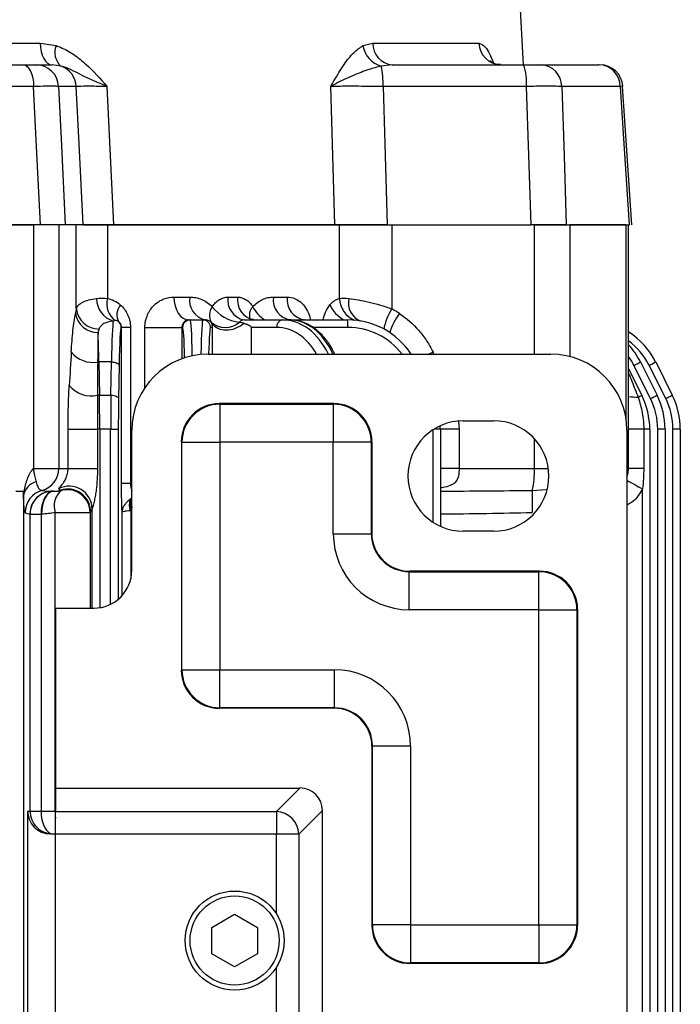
# Model space of a CAD drawing. Header units: millimetres. Extents: x -722 to 1902, y -809 to 1604.
# Tile 92 of 93: x 680 to 767, y 1316 to 1446. Entities that reach past the tile are written whole.
import ezdxf

# ---------------------------------------------------------------- set-up
doc = ezdxf.new("R2010")
doc.units = ezdxf.units.MM

msp = doc.modelspace()

# ---------------------------------------------------------------- linework, layer by layer
at = {"color": 7, "linetype": 'Continuous', "lineweight": 25}
for p, q in [((746.26, 1439.82), (745.79, 1448.82)), ((651.86, 1442.66), (682.82, 1442.66)), ((682.82, 1442.66), (684.93, 1442.33)), ((725.19, 1442.33), (726.49, 1442.66)), ((726.49, 1442.66), (740.41, 1442.66)), ((662.63, 1439.82), (680.63, 1439.82)), ((682.27, 1439.82), (684.39, 1439.82)), ((685.56, 1439.65), (684.39, 1439.82)), ((729.04, 1439.82), (727.59, 1439.65)), ((729.04, 1439.82), (746.29, 1439.82)), ((748.61, 1439.82), (756.15, 1439.82)), ((681.97, 1436.97), (663.61, 1436.97)), ((687.56, 1436.97), (685.25, 1436.97)), ((691.6, 1436.97), (692.47, 1418.82)), ((721.52, 1418.82), (720.98, 1436.97)), ((746.66, 1436.97), (727.84, 1436.97)), ((758.99, 1436.97), (751.29, 1436.97)), ((759.31, 1437.01), (758.99, 1436.97)), ((760.48, 1418.82), (759.28, 1437.01)), ((682.87, 1418.82), (663.05, 1418.82)), ((664.32, 1418.82), (681.98, 1418.82)), ((681.98, 1386.82), (681.98, 1418.82)), ((685.28, 1418.82), (685.28, 1386.82)), ((688.45, 1418.82), (686.13, 1418.82)), ((687.57, 1407.75), (687.57, 1418.82)), ((688.45, 1418.82), (691.65, 1418.82)), ((691.65, 1418.82), (691.65, 1409.13)), ((691.65, 1418.82), (722.11, 1418.82)), ((721.52, 1418.82), (692.47, 1418.82)), ((722.11, 1409.13), (722.11, 1418.82)), ((722.11, 1418.82), (728.37, 1418.82)), ((728.37, 1418.82), (747.28, 1418.82)), ((729.01, 1418.82), (729.01, 1407.75)), ((747.7, 1418.82), (747.28, 1418.82)), ((747.7, 1418.82), (751.92, 1418.82)), ((747.7, 1401.82), (747.7, 1418.82)), ((751.9, 1418.82), (760.18, 1418.82)), ((759.75, 1418.82), (752.35, 1418.82)), ((752.35, 1418.82), (752.35, 1401.5)), ((759.75, 1393.34), (759.75, 1418.82)), ((760.08, 1386.82), (760.08, 1418.82)), ((700.39, 1409.32), (702.46, 1409.32)), ((707.48, 1409.32), (708.74, 1409.32)), ((713.45, 1409.32), (715.26, 1409.32)), ((702.33, 1406.32), (702.53, 1406.32)), ((702.53, 1406.32), (704.19, 1406.32)), ((704.19, 1406.32), (704.46, 1406.32)), ((709.59, 1406.32), (714.58, 1406.32)), ((714.58, 1406.32), (715.54, 1406.32)), ((715.69, 1406.32), (723.18, 1406.32)), ((693.51, 1405.32), (693.47, 1405.32)), ((693.51, 1384.85), (693.51, 1405.32)), ((694.69, 1405.32), (693.51, 1405.32)), ((694.69, 1405.32), (694.69, 1384.85)), ((696.58, 1405.32), (701.44, 1405.32)), ((696.58, 1397.42), (696.58, 1405.32)), ((701.53, 1405.32), (701.44, 1405.32)), ((701.44, 1405.32), (701.44, 1401.21)), ((705.47, 1405.32), (705.19, 1405.32)), ((705.47, 1401.82), (705.47, 1405.32)), ((713.9, 1405.32), (710.52, 1405.32)), ((710.52, 1405.32), (710.52, 1401.82)), ((723.22, 1405.32), (718.63, 1405.32)), ((704.86, 1401.82), (749.86, 1401.82)), ((690.53, 1400.79), (690.61, 1396.43)), ((692.19, 1400.79), (690.53, 1400.79)), ((692.12, 1396.43), (692.19, 1400.79)), ((693.19, 1400.34), (693.12, 1395.98)), ((762.95, 1395.98), (760.77, 1400.34)), ((761.63, 1400.79), (763.81, 1396.43)), ((764.95, 1395.98), (762.77, 1400.34)), ((763.63, 1400.79), (765.81, 1396.43)), ((760.08, 1399.88), (761.81, 1396.43)), ((690.61, 1396.43), (692.12, 1396.43)), ((721.37, 1395.32), (706.36, 1395.32)), ((706.36, 1395.32), (706.42, 1395.25)), ((706.42, 1395.25), (721.3, 1395.25)), ((706.42, 1395.25), (706.42, 1390.26)), ((721.3, 1395.25), (721.37, 1395.32)), ((721.3, 1395.25), (721.3, 1390.26)), ((737.75, 1392.96), (737.82, 1391.96)), ((738.36, 1393.07), (742.36, 1393.07)), ((686.49, 1386.82), (686.49, 1391.96)), ((686.49, 1391.96), (690.35, 1391.96)), ((690.35, 1391.96), (690.35, 1386.82)), ((690.64, 1391.96), (690.35, 1391.96)), ((692.08, 1391.96), (690.64, 1391.96)), ((690.64, 1391.96), (690.64, 1368.52)), ((692.08, 1391.96), (693.08, 1391.96)), ((692.08, 1368.98), (692.08, 1391.96)), ((693.08, 1391.96), (693.08, 1369.63)), ((694.86, 1373.46), (694.86, 1391.82)), ((734.4, 1379.75), (734.4, 1391.89)), ((735.36, 1391.96), (734.51, 1391.96)), ((735.36, 1391.96), (735.36, 1379.22)), ((737.82, 1391.96), (735.36, 1391.96)), ((737.82, 1391.96), (737.82, 1386.82)), ((759.86, 1391.82), (759.86, 1045.82)), ((762.06, 1391.96), (760.08, 1391.96)), ((762.06, 1391.96), (762.06, 1386.82)), ((762.86, 1391.96), (762.06, 1391.96)), ((762.86, 1391.96), (762.86, 1045.68)), ((763.9, 1045.68), (763.9, 1391.96)), ((764.86, 1391.96), (763.9, 1391.96)), ((764.86, 1391.96), (764.86, 1045.68)), ((765.9, 1270.89), (765.9, 1391.96)), ((766.86, 1391.96), (765.9, 1391.96)), ((766.86, 1391.96), (766.86, 1270.89)), ((701.36, 1390.32), (701.36, 1360.31)), ((701.43, 1390.26), (701.36, 1390.32)), ((701.43, 1360.38), (701.43, 1390.26)), ((701.43, 1390.26), (706.42, 1390.26)), ((706.42, 1390.26), (706.42, 1360.38)), ((721.3, 1390.26), (706.42, 1390.26)), ((721.3, 1378.24), (721.3, 1390.26)), ((726.3, 1390.26), (721.3, 1390.26)), ((726.36, 1390.32), (726.3, 1390.26)), ((726.3, 1390.26), (726.3, 1378.24)), ((726.36, 1390.32), (726.36, 1378.31)), ((747.7, 1386.82), (747.7, 1390.72)), ((681.93, 1386.82), (681.98, 1386.82)), ((681.98, 1386.82), (685.28, 1386.82)), ((685.28, 1386.82), (686.49, 1386.82)), ((686.49, 1386.82), (690.35, 1386.82)), ((737.82, 1386.82), (735.36, 1386.82)), ((737.82, 1386.82), (747.7, 1386.82)), ((747.7, 1386.82), (749.54, 1386.82)), ((759.86, 1386.82), (760.08, 1386.82)), ((762.06, 1386.82), (760.08, 1386.82)), ((694.69, 1384.85), (693.51, 1384.85)), ((694.69, 1384.85), (694.86, 1384.85)), ((679.65, 1383.82), (680.64, 1383.82)), ((684.59, 1383.82), (684.48, 1383.82)), ((747.43, 1383.92), (749.25, 1384.05)), ((761.9, 1053.49), (761.9, 1384.14)), ((680.65, 1383.26), (680.65, 1054.37)), ((694.86, 1382.86), (694.71, 1382.79)), ((684.78, 1381.03), (689.4, 1381.03)), ((684.78, 1341.82), (684.78, 1381.03)), ((689.4, 1381.03), (689.4, 1368.46)), ((689.64, 1368.46), (689.64, 1381.48)), ((693.58, 1370.11), (693.58, 1381.08)), ((694.73, 1381.26), (694.73, 1372.33)), ((681.51, 1380.82), (681.48, 1380.82)), ((681.51, 1341.82), (681.51, 1380.82)), ((681.51, 1380.82), (682.94, 1380.82)), ((683.02, 1380.82), (682.94, 1380.82)), ((682.94, 1380.82), (682.94, 1341.82)), ((726.3, 1378.24), (726.36, 1378.31)), ((742.36, 1378.57), (738.36, 1378.57)), ((721.3, 1378.24), (726.3, 1378.24)), ((731.36, 1373.32), (731.29, 1373.25)), ((731.29, 1373.25), (748.3, 1373.25)), ((731.29, 1368.26), (731.29, 1373.25)), ((748.37, 1373.32), (731.36, 1373.32)), ((748.3, 1373.25), (748.37, 1373.32)), ((748.3, 1368.26), (748.3, 1373.25)), ((684.86, 1368.46), (684.86, 1344.84)), ((684.86, 1368.46), (689.86, 1368.46)), ((748.3, 1368.26), (731.29, 1368.26)), ((748.3, 1326.88), (748.3, 1368.26)), ((748.3, 1368.26), (753.3, 1368.26)), ((753.36, 1368.32), (753.3, 1368.26)), ((753.3, 1368.26), (753.3, 1326.88)), ((753.36, 1368.32), (753.36, 1326.81)), ((701.36, 1360.31), (701.43, 1360.38)), ((701.43, 1360.38), (706.42, 1360.38)), ((706.42, 1355.38), (706.42, 1360.38)), ((706.42, 1360.38), (721.45, 1360.38)), ((721.45, 1355.38), (721.45, 1360.38)), ((706.42, 1355.38), (706.36, 1355.32)), ((721.39, 1355.32), (706.36, 1355.32)), ((721.45, 1355.38), (706.42, 1355.38)), ((721.39, 1355.32), (721.45, 1355.38)), ((726.45, 1350.39), (726.38, 1350.32)), ((726.38, 1350.32), (726.38, 1326.81)), ((726.45, 1326.88), (726.45, 1350.39)), ((726.45, 1350.39), (731.44, 1350.39)), ((731.44, 1350.39), (731.44, 1326.88)), ((684.86, 1344.84), (716.93, 1344.84)), ((684.86, 1344.84), (684.86, 1341.75)), ((713.84, 1341.75), (716.93, 1344.84)), ((681.17, 1341.82), (681.51, 1341.82)), ((681.17, 1341.82), (681.17, 1285.82)), ((681.51, 1341.82), (682.94, 1341.82)), ((682.94, 1341.82), (684.78, 1341.82)), ((684.78, 1341.82), (684.86, 1341.82)), ((684.86, 1341.75), (713.84, 1341.75)), ((684.86, 1338.8), (684.86, 1341.75)), ((713.84, 1341.75), (713.84, 1338.8)), ((719.88, 1341.89), (716.79, 1338.8)), ((719.88, 1095.74), (719.88, 1341.89)), ((684.17, 1338.82), (684.86, 1338.82)), ((713.84, 1338.8), (684.86, 1338.8)), ((684.86, 1098.83), (684.86, 1338.8)), ((716.79, 1338.8), (713.84, 1338.8)), ((713.84, 1328.32), (713.84, 1338.8)), ((716.79, 1338.8), (716.79, 1286.82)), ((705.36, 1326.55), (708.36, 1328.28)), ((708.36, 1328.28), (711.36, 1326.55)), ((726.38, 1326.81), (726.45, 1326.88)), ((731.44, 1326.88), (726.45, 1326.88)), ((731.44, 1326.88), (748.3, 1326.88)), ((731.44, 1326.88), (731.44, 1321.88)), ((748.3, 1326.88), (748.3, 1321.88)), ((748.3, 1326.88), (753.3, 1326.88)), ((753.3, 1326.88), (753.36, 1326.81)), ((705.36, 1323.08), (705.36, 1326.55)), ((711.36, 1326.55), (711.36, 1323.08)), ((708.36, 1321.35), (705.36, 1323.08)), ((711.36, 1323.08), (708.36, 1321.35)), ((731.44, 1321.88), (731.37, 1321.82)), ((748.37, 1321.82), (731.37, 1321.82)), ((748.3, 1321.88), (731.44, 1321.88)), ((748.37, 1321.82), (748.3, 1321.88)), ((713.84, 1286.82), (713.84, 1321.31))]:
    msp.add_line(p, q, dxfattribs=at)
at = {"color": 7, "linetype": 'Continuous', "lineweight": 25, "flags": 128}
for points in [[(682.82, 1442.66), (682.87, 1442.1), (682.96, 1441.56), (683.11, 1441.07), (683.31, 1440.64), (683.54, 1440.29), (683.81, 1440.03), (684.09, 1439.87), (684.39, 1439.82)], [(680.63, 1439.82), (680.88, 1439.76), (681.13, 1439.6), (681.35, 1439.34), (681.55, 1438.99), (681.72, 1438.56), (681.85, 1438.07), (681.93, 1437.54), (681.97, 1436.97)], [(682.87, 1418.82), (682.27, 1430.79), (681.97, 1436.97)], [(685.25, 1436.97), (685.62, 1429.23), (686.13, 1418.82)], [(688.45, 1418.82), (687.93, 1429.42), (687.56, 1436.97)], [(727.84, 1436.97), (728.06, 1429.42), (728.37, 1418.82)], [(747.28, 1418.82), (746.92, 1429.23), (746.66, 1436.97)], [(751.29, 1436.97), (751.6, 1427.84), (751.9, 1418.82)], [(760.18, 1418.82), (759.39, 1430.78), (758.99, 1436.97)], [(700.39, 1409.32), (700.42, 1408.73), (700.53, 1408.17), (700.71, 1407.65), (700.96, 1407.2), (701.25, 1406.82), (701.59, 1406.54), (701.95, 1406.37), (702.33, 1406.32)], [(734.4, 1402.1), (733.87, 1401.83), (733.84, 1401.82)], [(692.19, 1400.79), (692.38, 1400.78), (692.57, 1400.75), (692.74, 1400.71), (692.89, 1400.65), (693.01, 1400.59), (693.11, 1400.51), (693.17, 1400.43), (693.19, 1400.34)], [(692.12, 1396.43), (692.31, 1396.42), (692.49, 1396.39), (692.66, 1396.35), (692.81, 1396.29), (692.94, 1396.22), (693.03, 1396.15), (693.09, 1396.07), (693.12, 1395.98)], [(759.86, 1385.7), (760.02, 1386.23), (760.08, 1386.82)], [(684.51, 1383.82), (684.2, 1383.76), (683.91, 1383.59), (683.64, 1383.31), (683.4, 1382.94), (683.2, 1382.48), (683.06, 1381.96), (682.97, 1381.4), (682.94, 1380.82)], [(684.59, 1383.82), (684.29, 1383.76), (683.99, 1383.59), (683.72, 1383.31), (683.48, 1382.94), (683.28, 1382.48), (683.14, 1381.96), (683.05, 1381.4), (683.02, 1380.82)], [(682.94, 1341.82), (682.97, 1341.23), (683.06, 1340.67), (683.2, 1340.15), (683.4, 1339.7), (683.64, 1339.32), (683.91, 1339.04), (684.2, 1338.87), (684.51, 1338.82)], [(684.78, 1341.82), (684.81, 1341.23), (684.86, 1340.88)]]:
    msp.add_lwpolyline(points, dxfattribs=at)
at = {"color": 7, "linetype": 'Continuous', "lineweight": 25}
for radius in [6.5, 5.85]:
    msp.add_circle((708.36, 1324.82), radius, dxfattribs=at)
for centre, radius, start, end in [((687.14, 1441.44), 2.39, 158.1766, 228.5275), ((728.52, 1442.89), 3.37, 189.7069, 254.1435), ((729.27, 1442.59), 2.78, 178.4753, 265.3736), ((743.34, 1442.75), 2.93, 181.6832, 268.8009), ((682.26, 1436.83), 2.99, 2.772, 89.7998), ((684.56, 1436.82), 3, 2.8598, 70.5195), ((716.8, 1437.31), 11.05, 358.2421, 12.2123), ((740.65, 1437.65), 6.04, 353.5947, 21.0415), ((748.45, 1436.98), 2.84, 359.7923, 86.878), ((756.08, 1436.91), 2.91, 1.324, 88.4549), ((756.32, 1436.82), 3, 3.7316, 90), ((705.09, 1408.9), 2.66, 170.9401, 256.301), ((710.13, 1408.94), 2.68, 171.8341, 258.3327), ((711.4, 1408.95), 2.68, 172.067, 258.8198), ((716.13, 1408.98), 2.71, 172.9591, 260.5544), ((717.96, 1409), 2.72, 173.3113, 261.1893), ((693.35, 1409.13), 3.11, 180.1548, 252.5507), ((694.32, 1408.44), 2.75, 165.686, 233.4797), ((694.88, 1407.02), 1.98, 140.1717, 209.0012), ((706.9, 1406.92), 1.86, 142.9026, 209.6971), ((709.71, 1411.38), 5.43, 217.9202, 262.2883), ((711.81, 1406.97), 1.52, 135.0502, 201.4826), ((715.01, 1410.34), 4.86, 208.2643, 236.0269), ((724.79, 1410.06), 4.3, 204.2781, 240.5181), ((725.35, 1409.26), 3.24, 182.3504, 247.0225), ((725.81, 1408.53), 2.53, 166.5037, 248.9101), ((690.42, 1407.66), 3.01, 189.8273, 270.1647), ((690.58, 1408.14), 3.03, 187.4744, 269.4538), ((734.57, 1403.97), 6.73, 145.8347, 170.2467), ((735.43, 1402.75), 6.97, 140.976, 164.2572), ((722.82, 1396.32), 13, 56.4042, 61.5508), ((692.47, 1405.32), 1, 359.9964, 48.0739), ((702.53, 1405.32), 1, 90.0175, 180.0175), ((704.19, 1405.32), 1, 359.9825, 89.9825), ((707.13, 1408.09), 2.79, 228.5581, 311.4419), ((714.78, 1405.45), 0.888, 102.7532, 188.6589), ((716.03, 1405.57), 7.19, 358.0109, 5.9867), ((723.18, 1396.32), 10, 33.367, 90), ((723.22, 1396.32), 9, 37.6699, 90), ((754.68, 1396.32), 10, 26.5651, 57.3328), ((754.72, 1396.32), 9, 26.5651, 53.4265), ((752.68, 1396.32), 10, 26.5651, 42.2892), ((689.75, 1404.35), 3.62, 218.3988, 279.9446), ((704.86, 1391.82), 10, 90, 180), ((749.86, 1391.82), 10, 0, 90), ((690.56, 1398.57), 2.22, 90.7926, 94.9726), ((752.72, 1396.32), 9, 26.5651, 35.1074), ((754.11, 1414.18), 15.35, 295.6799, 299.2961), ((756.11, 1414.18), 15.35, 295.6799, 299.2961), ((689.58, 1400.15), 3.82, 219.8707, 281.8237), ((690.64, 1394.24), 2.19, 90.7714, 97.2121), ((758.27, 1402.49), 7.02, 295.7473, 300.2731), ((752.86, 1391.96), 10, 0, 26.5651), ((756.29, 1409.82), 15.35, 295.6799, 299.2961), ((754.86, 1391.96), 10, 0, 26.5651), ((758.29, 1409.82), 15.35, 295.6799, 299.2961), ((756.86, 1391.96), 10, 0, 26.5651), ((706.44, 1390.24), 5.01, 90.1836, 179.8164), ((721.29, 1390.24), 5.01, 0.1836, 89.8164), ((761.32, 1403.74), 7.57, 260.5959, 270.0014), ((754.9, 1391.96), 9, 0, 26.5651), ((756.9, 1391.96), 9, 0, 26.5651), ((738.36, 1385.82), 7.25, 90, 270), ((742.36, 1385.82), 7.25, 270, 90), ((725.36, 1391.96), 10, 0, 2.6143), ((675.22, 1386.82), 6.75, 357.4594, 0.002), ((682.28, 1386.81), 3, 285.4118, 0.1404), ((737.26, 1386.33), 10.45, 346.6708, 2.671), ((682.81, 1382.91), 2.19, 103.149, 170.5984), ((817.44, 1491.3), 120.69, 241.5083, 242.6019), ((683.86, 1381.02), 3, 105.0889, 179.9499), ((684.48, 1380.82), 3, 90.0175, 180.0175), ((684.51, 1380.82), 3, 90.0175, 180.0175), ((684.59, 1386.77), 2.96, 270.0027, 288.2781), ((687.27, 1381.87), 2.62, 128.4207, 198.7067), ((686.64, 1381.47), 3.01, 0.2765, 116.8629), ((686.44, 1381.11), 3, 0.137, 107.8879), ((686.39, 1381.01), 3, 0.2425, 104.58), ((783.04, 1382.36), 35.64, 177.4895, 182.1458), ((697.41, 1382.04), 2.89, 166.2823, 195.6904), ((696.39, 1380.2), 3.09, 119.7581, 125.3636), ((697.64, 1382.07), 3.02, 166.3903, 195.5824), ((698.83, 1381.28), 4, 172.5849, 180.0316), ((689.86, 1373.46), 5, 270, 0), ((748.29, 1368.24), 5.01, 0.1836, 89.8164), ((706.44, 1360.39), 5.01, 180.1836, 269.8164), ((684.51, 1341.82), 3, 179.9825, 269.9825), ((713.73, 1338.69), 3.06, 1.9981, 88.0019), ((731.45, 1326.89), 5.01, 180.1836, 269.8164), ((748.29, 1326.89), 5.01, 270.1836, 359.8164)]:
    msp.add_arc(centre, radius, start, end, dxfattribs=at)
for centre, major_axis, ratio, start_param, end_param in [((688.33, 1396.32), (0, 13), 0.122785, 0.496532, 0.586357), ((692.47, 1396.32), (0, 10), 0.031429, 0.172055, 1.107149), ((702.53, 1396.32), (0, 10), 0.031429, 5.269157, 6.283185), ((704.19, 1396.32), (0, 10), 0.031429, 0, 0.993629), ((704.78, 1405.32), (0, 1), 0.693071, 5.300431, 5.462617), ((704.78, 1405.32), (5.74, 0), 0.1743, 0.588042, 0.750228), ((714.58, 1396.32), (0, 10), 0.72933, 5.294753, 6.283185), ((715.54, 1396.32), (0, 10), 0.684883, 5.294753, 6.283185), ((691.31, 1396.32), (0, 10), 0.15962, 0.496532, 0.586357), ((690.25, 1396.32), (0, 10), 0.031429, 5.176037, 5.696829), ((693.47, 1396.32), (0, 9), 0.034921, 0, 1.107149), ((701.53, 1396.32), (0, 9), 0.034921, 5.303691, 6.283185), ((705.19, 1396.32), (0, 9), 0.034921, 0, 0.913333), ((713.9, 1396.32), (0, 9), 0.731799, 5.369853, 6.283185), ((687.51, 1403.03), (3.07, 51.26), 0.010562, 1.589707, 1.67566), ((729.52, 1403.03), (-25.13, 51.23), 0.069675, 4.654466, 4.659953), ((690.49, 1403.03), (0.1, 51.05), 0.002158, 1.614974, 1.700927), ((690.33, 1391.96), (0, 10), 0.031429, 4.712389, 5.176037), ((692.4, 1391.96), (0, 10), 0.031429, 1.107149, 1.570796), ((693.4, 1391.96), (0, 9), 0.034921, 1.107149, 1.570796), ((706.37, 1390.31), (3.55, -3.55), 0.997265, 2.357564, 3.925621), ((721.36, 1390.31), (-3.55, -3.55), 0.997265, 2.357564, 3.925621), ((684.48, 1386.82), (5.38, 0), 0.5576, 4.448168, 4.712389), ((686.03, 1386.82), (0, 3), 0.546359, 2.665464, 2.824871), ((729.56, 1386.82), (68.43, 0), 0.043837, 4.797318, 4.97661), ((681.48, 1386.82), (0, 6), 0.400427, 2.877371, 3.141593), ((689.03, 1386.82), (0, 6), 0.223093, 3.458314, 3.617722), ((729.45, 1386.82), (68.8, 0), 0.087209, 4.798393, 4.97661), ((731.37, 1378.32), (3.55, 3.55), 0.997265, 2.357564, 3.925621), ((731.32, 1378.27), (7.09, 7.09), 0.997265, 2.357564, 3.925621), ((731.32, 1378.27), (3.56, 3.56), 0.991846, 2.357564, 3.925621), ((748.36, 1368.31), (-3.55, -3.55), 0.997265, 2.357564, 3.925621), ((706.37, 1360.32), (3.55, 3.55), 0.997265, 2.357564, 3.925621), ((721.43, 1350.36), (-7.09, -7.09), 0.997265, 2.357564, 3.925621), ((721.37, 1350.31), (-3.55, -3.55), 0.997265, 2.357564, 3.925621), ((721.43, 1350.36), (3.56, 3.56), 0.991846, 5.499157, 7.067214), ((716.83, 1341.8), (-2.19, -2.19), 0.970288, 2.371274, 3.911912), ((684.17, 1341.82), (3, 0), 0.999391, 3.141593, 4.712389), ((731.39, 1326.82), (3.55, 3.55), 0.997265, 2.357564, 3.925621), ((748.36, 1326.82), (-3.55, 3.55), 0.997265, 2.357564, 3.925621)]:
    msp.add_ellipse(centre, major_axis=major_axis, ratio=ratio, start_param=start_param, end_param=end_param, dxfattribs=at)
for points, knots in [([(684.93, 1442.33), (685.12, 1442.26), (685.92, 1441.97), (687.28, 1441.2), (689.36, 1439.51), (690.72, 1437.99), (691.59, 1436.98), (691.6, 1436.97)], [0, 0, 0, 0, 0.072058, 0.309641, 0.547893, 0.998341, 1, 1, 1, 1]), ([(720.98, 1436.97), (720.98, 1436.98), (721.12, 1437.22), (721.69, 1438.22), (722.64, 1439.81), (723.91, 1441.45), (724.78, 1442.05), (725.19, 1442.33)], [0, 0, 0, 0, 0.00166, 0.107626, 0.452296, 0.744184, 1, 1, 1, 1]), ([(740.41, 1442.66), (740.69, 1442.55), (741.2, 1442.37), (741.83, 1441.27), (742.18, 1440.51), (742.34, 1440.04), (742.34, 1440.04)], [0, 0, 0, 0, 0.403622, 0.700651, 0.998441, 1, 1, 1, 1]), ([(743.27, 1439.86), (743.12, 1439.85), (742.71, 1439.83), (742.21, 1440.07), (741.9, 1440.3), (741.87, 1440.34), (741.86, 1440.36)], [0, 0, 0, 0, 0.182635, 0.482182, 0.746117, 1, 1, 1, 1]), ([(680.63, 1439.82), (680.92, 1439.82), (681.49, 1439.82), (682.07, 1439.82), (682.21, 1439.82), (682.27, 1439.82)], [0, 0, 0, 0, 0.341717, 0.683442, 1, 1, 1, 1]), ([(691.6, 1436.97), (691.59, 1436.98), (690.39, 1437.46), (688.33, 1438.38), (686.6, 1439.33), (685.67, 1439.62), (685.56, 1439.65)], [0, 0, 0, 0, 0.002132, 0.494743, 0.940802, 1, 1, 1, 1]), ([(727.59, 1439.65), (727.05, 1439.5), (725.8, 1439.17), (723.72, 1438.34), (722.08, 1437.58), (721.19, 1437.1), (720.98, 1436.98), (720.98, 1436.97)], [0, 0, 0, 0, 0.220192, 0.504989, 0.878559, 0.997869, 1, 1, 1, 1]), ([(746.29, 1439.82), (746.62, 1439.82), (747.28, 1439.82), (748.1, 1439.82), (748.44, 1439.82), (748.61, 1439.82)], [0, 0, 0, 0, 0.341717, 0.683442, 1, 1, 1, 1]), ([(685.25, 1436.97), (685.11, 1436.98), (684.83, 1437), (683.68, 1437), (682.54, 1436.98), (681.97, 1436.97)], [0, 0, 0, 0, 0.316542, 0.658297, 1, 1, 1, 1]), ([(691.6, 1436.97), (691.22, 1436.98), (689.97, 1436.99), (688.3, 1436.99), (687.8, 1436.98), (687.56, 1436.97)], [0, 0, 0, 0, 0.177794, 0.588889, 1, 1, 1, 1]), ([(727.84, 1436.97), (726.74, 1436.98), (724.54, 1436.99), (722.28, 1436.99), (721.28, 1436.98), (720.98, 1436.97)], [0, 0, 0, 0, 0.411133, 0.822249, 1, 1, 1, 1]), ([(751.29, 1436.97), (750.96, 1436.98), (750.28, 1437), (748.63, 1437), (747.31, 1436.98), (746.66, 1436.97)], [0, 0, 0, 0, 0.316542, 0.658297, 1, 1, 1, 1]), ([(686.13, 1418.82), (685.98, 1418.82), (685.68, 1418.82), (684.49, 1418.82), (683.39, 1418.82), (682.87, 1418.82)], [0, 0, 0, 0, 0.342903, 0.685813, 1, 1, 1, 1]), ([(692.47, 1418.82), (691.63, 1418.82), (689.95, 1418.82), (688.79, 1418.82), (688.53, 1418.82), (688.45, 1418.82)], [0, 0, 0, 0, 0.412556, 0.825117, 1, 1, 1, 1]), ([(728.37, 1418.82), (727.27, 1418.82), (725.07, 1418.82), (722.81, 1418.82), (721.82, 1418.82), (721.52, 1418.82)], [0, 0, 0, 0, 0.412556, 0.825117, 1, 1, 1, 1]), ([(751.9, 1418.82), (751.54, 1418.82), (750.82, 1418.82), (749.14, 1418.82), (747.88, 1418.82), (747.28, 1418.82)], [0, 0, 0, 0, 0.342903, 0.685813, 1, 1, 1, 1]), ([(696.58, 1405.32), (696.58, 1405.46), (696.59, 1405.61), (696.62, 1405.91), (696.64, 1406.05), (696.73, 1406.48), (696.82, 1406.74), (696.99, 1407.13), (697.05, 1407.25), (697.19, 1407.49), (697.26, 1407.6), (697.49, 1407.93), (697.66, 1408.12), (698.03, 1408.47), (698.23, 1408.62), (698.63, 1408.88), (698.85, 1408.98), (699.5, 1409.24), (699.94, 1409.32), (700.39, 1409.32)], [0, 0, 0, 0, 0.0625, 0.0625, 0.125, 0.125, 0.25, 0.25, 0.3125, 0.3125, 0.375, 0.375, 0.5, 0.5, 0.625, 0.625, 0.75, 0.75, 1, 1, 1, 1]), ([(702.46, 1409.32), (702.73, 1409.32), (702.99, 1409.29), (703.52, 1409.19), (703.78, 1409.11), (704.28, 1408.9), (704.52, 1408.77), (704.99, 1408.45), (705.21, 1408.26), (705.42, 1408.04)], [0, 0, 0, 0, 0.25, 0.25, 0.5, 0.5, 0.75, 0.75, 1, 1, 1, 1]), ([(705.42, 1408.04), (705.55, 1408.24), (705.7, 1408.42), (706.01, 1408.74), (706.18, 1408.87), (706.54, 1409.09), (706.72, 1409.18), (707.1, 1409.29), (707.29, 1409.32), (707.48, 1409.32)], [0, 0, 0, 0, 0.25, 0.25, 0.5, 0.5, 0.75, 0.75, 1, 1, 1, 1]), ([(708.74, 1409.32), (708.93, 1409.32), (709.12, 1409.29), (709.49, 1409.17), (709.67, 1409.09), (710.01, 1408.87), (710.17, 1408.74), (710.47, 1408.42), (710.61, 1408.24), (710.74, 1408.04)], [0, 0, 0, 0, 0.25, 0.25, 0.5, 0.5, 0.75, 0.75, 1, 1, 1, 1]), ([(710.74, 1408.04), (710.93, 1408.26), (711.14, 1408.45), (711.57, 1408.77), (711.8, 1408.9), (712.27, 1409.11), (712.5, 1409.19), (712.97, 1409.29), (713.21, 1409.32), (713.45, 1409.32)], [0, 0, 0, 0, 0.25, 0.25, 0.5, 0.5, 0.75, 0.75, 1, 1, 1, 1]), ([(715.26, 1409.32), (715.34, 1409.31), (715.79, 1409.3), (716.53, 1409.06), (717.37, 1408.39), (717.93, 1407.5), (718.23, 1406.78), (718.28, 1406.36), (718.28, 1406.32)], [0, 0, 0, 0, 0.060713, 0.346884, 0.584982, 0.787037, 0.977453, 1, 1, 1, 1]), ([(687.57, 1407.75), (687.63, 1407.94), (687.73, 1408.11), (687.95, 1408.34), (688.03, 1408.41), (688.22, 1408.54), (688.32, 1408.6), (688.66, 1408.77), (688.92, 1408.86), (689.52, 1409.01), (689.87, 1409.08), (690.24, 1409.12)], [0, 0, 0, 0, 0.25, 0.25, 0.375, 0.375, 0.5, 0.5, 0.75, 0.75, 1, 1, 1, 1]), ([(691.65, 1409.13), (691.96, 1409.07), (692.26, 1408.97), (692.83, 1408.7), (693.1, 1408.52), (693.35, 1408.29)], [0, 0, 0, 0, 0.5, 0.5, 1, 1, 1, 1]), ([(693.35, 1408.29), (693.55, 1408.12), (693.73, 1407.93), (694.05, 1407.5), (694.19, 1407.26), (694.37, 1406.88), (694.43, 1406.75), (694.52, 1406.47), (694.56, 1406.33), (694.65, 1405.91), (694.69, 1405.61), (694.69, 1405.32)], [0, 0, 0, 0, 0.25, 0.25, 0.5, 0.5, 0.625, 0.625, 0.75, 0.75, 1, 1, 1, 1]), ([(719.96, 1406.32), (720.05, 1406.67), (720.26, 1407.45), (720.65, 1407.99), (720.87, 1408.29)], [0, 0, 0, 0, 0.449192, 1, 1, 1, 1]), ([(720.87, 1408.29), (721.06, 1408.52), (721.25, 1408.7), (721.67, 1408.98), (721.89, 1409.07), (722.11, 1409.13)], [0, 0, 0, 0, 0.5, 0.5, 1, 1, 1, 1]), ([(723.34, 1409.12), (723.74, 1409.08), (724.16, 1409.02), (725.05, 1408.86), (725.52, 1408.77), (726.49, 1408.54), (726.98, 1408.41), (727.99, 1408.11), (728.5, 1407.94), (729.01, 1407.75)], [0, 0, 0, 0, 0.25, 0.25, 0.5, 0.5, 0.75, 0.75, 1, 1, 1, 1]), ([(686.91, 1402.1), (686.97, 1403.12), (687.05, 1404.06), (687.18, 1405.34), (687.23, 1405.74), (687.33, 1406.49), (687.39, 1406.83), (687.45, 1407.14)], [0, 0, 0, 0, 0.5, 0.5, 0.75, 0.75, 1, 1, 1, 1]), ([(730.01, 1407.14), (730.95, 1406.52), (731.79, 1405.78), (732.9, 1404.5), (733.25, 1404.05), (733.87, 1403.1), (734.15, 1402.61), (734.4, 1402.1)], [0, 0, 0, 0, 0.5, 0.5, 0.75, 0.75, 1, 1, 1, 1]), ([(692.42, 1406.17), (692.17, 1406.13), (691.94, 1406.09), (691.52, 1405.98), (691.33, 1405.91), (691.01, 1405.74), (690.88, 1405.63), (690.67, 1405.39), (690.59, 1405.26), (690.55, 1405.11)], [0, 0, 0, 0, 0.25, 0.25, 0.5, 0.5, 0.75, 0.75, 1, 1, 1, 1]), ([(693.51, 1405.32), (693.51, 1405.38), (693.5, 1405.44), (693.48, 1405.54), (693.47, 1405.58), (693.43, 1405.7), (693.39, 1405.77), (693.29, 1405.93), (693.22, 1406), (693.14, 1406.06)], [0, 0, 0, 0, 0.125, 0.125, 0.25, 0.25, 0.5, 0.5, 1, 1, 1, 1]), ([(702.33, 1406.32), (702.25, 1406.32), (702.18, 1406.3), (702.01, 1406.25), (701.93, 1406.22), (701.77, 1406.1), (701.69, 1406.02), (701.58, 1405.85), (701.54, 1405.78), (701.49, 1405.64), (701.47, 1405.59), (701.45, 1405.46), (701.44, 1405.39), (701.44, 1405.32)], [0, 0, 0, 0, 0.25, 0.25, 0.5, 0.5, 0.75, 0.75, 0.875, 0.875, 0.9375, 0.9375, 1, 1, 1, 1]), ([(705.29, 1406), (705.22, 1406.06), (705.15, 1406.11), (705.02, 1406.19), (704.95, 1406.22), (704.74, 1406.29), (704.6, 1406.32), (704.46, 1406.32)], [0, 0, 0, 0, 0.25, 0.25, 0.5, 0.5, 1, 1, 1, 1]), ([(705.47, 1405.32), (705.47, 1405.33), (705.47, 1405.35), (705.47, 1405.37), (705.47, 1405.4), (705.47, 1405.44), (705.46, 1405.48), (705.46, 1405.52), (705.45, 1405.56), (705.44, 1405.6), (705.43, 1405.66), (705.42, 1405.71), (705.4, 1405.77), (705.38, 1405.82), (705.37, 1405.85), (705.36, 1405.87)], [0, 0, 0, 0, 0.017259, 0.035314, 0.054985, 0.076912, 0.119677, 0.172665, 0.223729, 0.280521, 0.395491, 0.515558, 0.648773, 0.807145, 1, 1, 1, 1]), ([(705.36, 1405.87), (705.55, 1405.59), (705.82, 1405.37), (706.47, 1405.07), (706.85, 1404.99), (707.64, 1404.99), (708.06, 1405.07), (708.85, 1405.37), (709.23, 1405.59), (709.55, 1405.87)], [0, 0, 0, 0, 0.25, 0.25, 0.5, 0.5, 0.75, 0.75, 1, 1, 1, 1]), ([(709.59, 1406.32), (709.48, 1406.32), (709.37, 1406.29), (709.16, 1406.18), (709.06, 1406.1), (708.98, 1406)], [0, 0, 0, 0, 0.5, 0.5, 1, 1, 1, 1]), ([(709.55, 1405.87), (709.62, 1405.85), (709.74, 1405.82), (709.91, 1405.77), (710.05, 1405.71), (710.18, 1405.66), (710.28, 1405.6), (710.35, 1405.56), (710.4, 1405.52), (710.45, 1405.48), (710.48, 1405.43), (710.51, 1405.38), (710.52, 1405.34), (710.52, 1405.32)], [0, 0, 0, 0, 0.192911, 0.351355, 0.484619, 0.604731, 0.719742, 0.77654, 0.827638, 0.880632, 0.923426, 0.964897, 1, 1, 1, 1]), ([(710.85, 1406.36), (710.76, 1406.35), (710.54, 1406.33), (710.35, 1406.48), (710.36, 1406.47), (710.36, 1406.47)], [0, 0, 0, 0, 0.370059, 0.849983, 1, 1, 1, 1]), ([(721.49, 1401.82), (721.3, 1402.21), (720.87, 1403.09), (719.98, 1404.24), (718.88, 1405.23), (717.66, 1405.93), (716.52, 1406.27), (715.81, 1406.3), (715.54, 1406.32)], [0, 0, 0, 0, 0.146408, 0.333618, 0.520443, 0.705438, 0.887074, 1, 1, 1, 1]), ([(717.52, 1406.32), (717.5, 1406.32), (717.47, 1406.32), (717.44, 1406.33), (717.43, 1406.34)], [0, 0, 0, 0, 0.389921, 1, 1, 1, 1]), ([(690.43, 1404.65), (690.42, 1404.4), (690.41, 1404.14), (690.4, 1403.57), (690.4, 1403.26), (690.38, 1402.28), (690.38, 1401.56), (690.37, 1400.78)], [0, 0, 0, 0, 0.25, 0.25, 0.5, 0.5, 1, 1, 1, 1]), ([(760.08, 1399.3), (760.37, 1398.6), (760.79, 1397.56), (761.19, 1396.51), (761.32, 1396.17)], [0, 0, 0, 0, 0.6730541, 1, 1, 1, 1]), ([(686.49, 1391.96), (686.49, 1392.95), (686.5, 1393.93), (686.54, 1395.37), (686.56, 1395.85), (686.6, 1396.79), (686.62, 1397.25), (686.65, 1397.7)], [0, 0, 0, 0, 0.5, 0.5, 0.75, 0.75, 1, 1, 1, 1]), ([(690.36, 1396.41), (690.36, 1396.06), (690.36, 1395.71), (690.35, 1394.98), (690.35, 1394.61), (690.35, 1393.49), (690.35, 1392.73), (690.35, 1391.96)], [0, 0, 0, 0, 0.25, 0.25, 0.5, 0.5, 1, 1, 1, 1]), ([(761.32, 1396.17), (761.56, 1395.49), (761.74, 1394.8), (761.99, 1393.39), (762.06, 1392.67), (762.06, 1391.96)], [0, 0, 0, 0, 0.5, 0.5, 1, 1, 1, 1]), ([(680.74, 1383.82), (680.83, 1384.36), (680.96, 1384.89), (681.24, 1385.66), (681.35, 1385.91), (681.54, 1386.27), (681.61, 1386.38), (681.73, 1386.55), (681.77, 1386.6), (681.83, 1386.68), (681.85, 1386.71), (681.88, 1386.75), (681.89, 1386.76), (681.91, 1386.78), (681.91, 1386.79), (681.92, 1386.8), (681.93, 1386.81), (681.93, 1386.82)], [0, 0, 0, 0, 0.5, 0.5, 0.75, 0.75, 0.875, 0.875, 0.9375, 0.9375, 0.96875, 0.96875, 0.984375, 0.984375, 0.992187, 0.992187, 1, 1, 1, 1]), ([(681.93, 1386.82), (681.93, 1386.76), (681.93, 1386.71), (681.94, 1386.61), (681.96, 1386.57), (681.97, 1386.52)], [0, 0, 0, 0, 0.5, 0.5, 1, 1, 1, 1]), ([(681.97, 1386.52), (681.98, 1386.37), (682.01, 1386.23), (682.07, 1385.96), (682.1, 1385.83), (682.2, 1385.47), (682.27, 1385.25), (682.31, 1385.04)], [0, 0, 0, 0, 0.25, 0.25, 0.5, 0.5, 1, 1, 1, 1]), ([(685.28, 1384.15), (685.27, 1384.16), (685.27, 1384.17), (685.29, 1384.21), (685.31, 1384.24), (685.37, 1384.31), (685.42, 1384.36), (685.53, 1384.48), (685.6, 1384.56), (685.76, 1384.75), (685.86, 1384.88), (686.05, 1385.18), (686.14, 1385.35), (686.31, 1385.74), (686.37, 1385.94), (686.47, 1386.37), (686.49, 1386.59), (686.49, 1386.82)], [0, 0, 0, 0, 0.125, 0.125, 0.25, 0.25, 0.375, 0.375, 0.5, 0.5, 0.625, 0.625, 0.75, 0.75, 0.875, 0.875, 1, 1, 1, 1]), ([(690.35, 1386.82), (690.35, 1386.35), (690.33, 1385.87), (690.28, 1384.93), (690.24, 1384.47), (690.15, 1383.77), (690.12, 1383.53), (690.04, 1383.07), (689.99, 1382.84), (689.92, 1382.5), (689.89, 1382.39), (689.84, 1382.18), (689.81, 1382.07), (689.75, 1381.86), (689.72, 1381.77), (689.67, 1381.59), (689.65, 1381.52), (689.64, 1381.48)], [0, 0, 0, 0, 0.25, 0.25, 0.5, 0.5, 0.625, 0.625, 0.75, 0.75, 0.8125, 0.8125, 0.875, 0.875, 0.9375, 0.9375, 1, 1, 1, 1]), ([(737.82, 1386.82), (737.81, 1386.47), (737.79, 1385.91), (737.56, 1385.3), (737.22, 1384.86), (736.63, 1384.5), (735.94, 1384.31), (735.48, 1384.26), (735.36, 1384.25)], [0, 0, 0, 0, 0.239457, 0.398506, 0.484458, 0.675203, 0.914652, 1, 1, 1, 1]), ([(762.06, 1386.82), (762.06, 1386.37), (762.04, 1385.92), (761.99, 1385.03), (761.95, 1384.59), (761.9, 1384.14)], [0, 0, 0, 0, 0.5, 0.5, 1, 1, 1, 1]), ([(682.31, 1385.04), (682.36, 1384.79), (682.43, 1384.58), (682.57, 1384.28), (682.65, 1384.18), (682.81, 1384.04), (682.88, 1383.99), (683, 1383.94), (683.05, 1383.93), (683.08, 1383.92)], [0, 0, 0, 0, 0.25, 0.25, 0.5, 0.5, 0.75, 0.75, 1, 1, 1, 1]), ([(693.58, 1381.08), (693.57, 1381.31), (693.56, 1381.56), (693.54, 1382.12), (693.54, 1382.43), (693.52, 1383.07), (693.52, 1383.42), (693.51, 1384.12), (693.51, 1384.48), (693.51, 1384.85)], [0, 0, 0, 0, 0.25, 0.25, 0.5, 0.5, 0.75, 0.75, 1, 1, 1, 1]), ([(694.69, 1384.85), (694.69, 1384.7), (694.71, 1384.46), (694.77, 1384.13), (694.83, 1383.97), (694.86, 1383.89)], [0, 0, 0, 0, 0.40502, 0.661406, 1, 1, 1, 1]), ([(761.9, 1384.14), (761.85, 1384.06), (761.48, 1383.38), (760.86, 1382.53), (760.06, 1382.1), (759.86, 1382)], [0, 0, 0, 0, 0.0897111, 0.7791655, 1, 1, 1, 1]), ([(680.85, 1381.02), (680.84, 1381.04), (680.82, 1381.08), (680.78, 1381.23), (680.76, 1381.35), (680.72, 1381.69), (680.71, 1381.92), (680.68, 1382.35), (680.67, 1382.52), (680.66, 1382.87), (680.65, 1383.06), (680.65, 1383.26)], [0, 0, 0, 0, 0.25, 0.25, 0.5, 0.5, 0.75, 0.75, 0.875, 0.875, 1, 1, 1, 1]), ([(694.61, 1382.72), (694.45, 1382.61), (694.31, 1382.49), (694.06, 1382.24), (693.95, 1382.11), (693.77, 1381.82), (693.7, 1381.68), (693.61, 1381.38), (693.58, 1381.23), (693.58, 1381.08)], [0, 0, 0, 0, 0.25, 0.25, 0.5, 0.5, 0.75, 0.75, 1, 1, 1, 1]), ([(694.63, 1381.26), (694.47, 1381.24), (694.33, 1381.23), (694.08, 1381.2), (693.97, 1381.19), (693.7, 1381.14), (693.59, 1381.11), (693.58, 1381.08)], [0, 0, 0, 0, 0.25, 0.25, 0.5, 0.5, 1, 1, 1, 1])]:
    msp.add_open_spline(points, degree=3, knots=knots, dxfattribs=at)
for points in [[(690.24, 1409.12), (690.68, 1409.18), (691.15, 1409.19), (691.65, 1409.13)], [(722.11, 1409.13), (722.48, 1409.19), (722.89, 1409.18), (723.34, 1409.12)], [(692.68, 1406.23), (692.58, 1406.23), (692.49, 1406.21), (692.42, 1406.17)], [(693.14, 1406.06), (693, 1406.18), (692.84, 1406.23), (692.68, 1406.23)], [(680.65, 1383.26), (680.64, 1383.45), (680.64, 1383.63), (680.64, 1383.82)], [(680.64, 1383.82), (680.66, 1383.82), (680.7, 1383.82), (680.74, 1383.82)], [(684.59, 1383.82), (684.95, 1383.82), (685.29, 1383.86), (685.64, 1383.92)], [(685.64, 1383.92), (685.58, 1383.94), (685.54, 1383.95), (685.52, 1383.97)], [(694.61, 1382.72), (694.64, 1382.74), (694.67, 1382.76), (694.71, 1382.79)], [(684.78, 1381.03), (684.2, 1380.89), (683.62, 1380.82), (683.02, 1380.82)], [(689.45, 1381.11), (689.43, 1381.09), (689.41, 1381.06), (689.4, 1381.03)], [(694.73, 1381.26), (694.7, 1381.26), (694.67, 1381.26), (694.63, 1381.26)], [(694.83, 1381.28), (694.8, 1381.28), (694.77, 1381.28), (694.73, 1381.26)]]:
    msp.add_open_spline(points, degree=3, dxfattribs=at)

doc.saveas('drawing.dxf')
